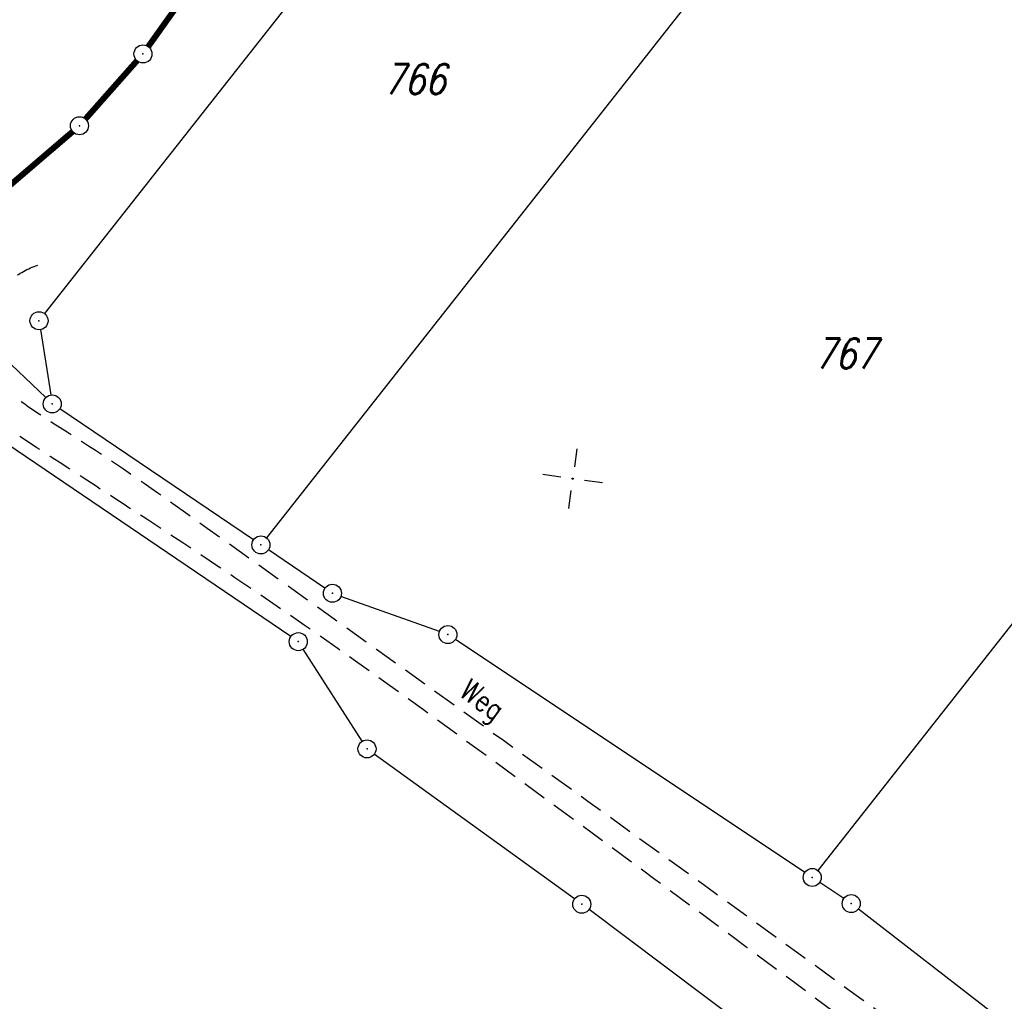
# Model space of a CAD drawing. Extents: x 0 to 1135, y 0 to 594.
# Tile 74 of 153: x 717 to 798, y 406 to 487. Entities that reach past the tile are written whole.
import ezdxf

# ---------------------------------------------------------------- set-up
doc = ezdxf.new("R2010")
doc.units = 0
doc.header["$LTSCALE"] = 2
doc.header["$MEASUREMENT"] = 0
doc.linetypes.add('AUSGEZOGEN', pattern=[0])
doc.linetypes.add('GESTRICH-X2', pattern=[1.5, 1, -0.5])
doc.layers.get('0').update_dxf_attribs({"color": 8, "linetype": 'AUSGEZOGEN'})
for name, color, linetype in [('BOESCHG', 8, 'AUSGEZOGEN'), ('FLSTNR', 8, 'AUSGEZOGEN'), ('GRENZL', 8, 'AUSGEZOGEN'), ('GRENZL-BAB', 7, 'AUSGEZOGEN'), ('GRENZP', 8, 'AUSGEZOGEN'), ('GRENZP-BAB', 7, 'AUSGEZOGEN'), ('NETZ', 250, 'AUSGEZOGEN'), ('WEG', 8, 'GESTRICH-X2')]:
    doc.layers.add(name, color=color, linetype=linetype)
doc.styles.add('ROMANS', font='romans.shx', dxfattribs={"width": 0.8})

# ---------------------------------------------------------------- blocks, each defined once
blk = doc.blocks.new('IKR')
at = {"color": 0}
for p, q in [((0, 1), (0, 2.5)), ((-2.5, 0), (-1, 0)), ((1, 0), (2.5, 0)), ((0, -2.5), (0, -1))]:
    blk.add_line(p, q, dxfattribs=at)
blk.add_circle((0, 0), 0.05, dxfattribs=at)
blk.add_point((0, 0), dxfattribs=at)
blk = doc.blocks.new('GST')
at = {"color": 0}
blk.add_circle((0, 0), 0.75, dxfattribs=at)
blk.add_point((0, 0), dxfattribs=at)

msp = doc.modelspace()

# ---------------------------------------------------------------- linework, layer by layer
at = {"layer": 'BOESCHG'}
msp.add_lwpolyline([(572.212, 351.814, 0.000002), (566.958, 351.798, 0.000356), (566.746, 351.798, 0.000312), (551.073, 351.72, -0.000252), (531.623, 351.621, -0.000033), (528.26, 351.605, -0.000054), (526.188, 351.596, -0.000954), (524.59, 351.593, -0.000172), (515.717, 351.592, -0.001167)], format="xyb", dxfattribs=at)
msp.add_lwpolyline([(572.212, 351.814, 0.000002), (566.958, 351.798, 0.000356), (566.746, 351.798, 0.000312), (551.073, 351.72, -0.000252), (531.623, 351.621, -0.000033), (528.26, 351.605, -0.000054), (526.188, 351.596, -0.000954), (524.59, 351.593, -0.000172), (515.717, 351.592, -0.001167)], format="xyb", dxfattribs=at)
at = {"layer": 'GRENZL'}
for p, q in [((758.646, 513.516), (718.644, 462.737)), ((758.646, 513.516), (718.644, 462.737)), ((784.75, 504.582), (737.1, 444.101)), ((784.75, 504.582), (737.1, 444.101)), ((727.264, 484.933), (731.045, 490.234)), ((722.046, 478.917), (726.332, 483.761)), ((714.486, 472.31), (720.979, 477.867)), ((825.501, 470.443), (782.952, 416.449)), ((825.501, 470.443), (782.952, 416.449)), ((718.737, 455.752), (707.769, 466.223)), ((718.737, 455.752), (707.769, 466.223)), ((718.298, 461.407), (719.162, 455.975)), ((718.298, 461.407), (719.162, 455.975)), ((736.014, 443.931), (719.901, 454.815)), ((736.014, 443.931), (719.901, 454.815)), ((739.126, 435.886), (712.955, 453.627)), ((739.126, 435.886), (712.955, 453.627)), ((741.968, 439.906), (737.257, 443.091)), ((741.968, 439.906), (737.257, 443.091)), ((751.487, 436.306), (743.296, 439.233)), ((751.487, 436.306), (743.296, 439.233)), ((781.864, 416.276), (752.817, 435.637)), ((781.864, 416.276), (752.817, 435.637)), ((745.058, 427.185), (740.152, 434.834)), ((745.058, 427.185), (740.152, 434.834)), ((762.718, 414.078), (746.07, 426.115)), ((762.718, 414.078), (746.07, 426.115)), ((785.112, 414.109), (783.111, 415.443)), ((785.112, 414.109), (783.111, 415.443)), ((805.581, 381.973), (763.926, 413.188)), ((805.581, 381.973), (763.926, 413.188)), ((800.261, 402.462), (786.329, 413.234)), ((800.261, 402.462), (786.329, 413.234))]:
    msp.add_line(p, q, dxfattribs=at)
at = {"layer": 'GRENZL-BAB', "const_width": 0.5}
for points in [[(727.264, 484.933), (731.045, 490.234)], [(722.046, 478.917), (726.332, 483.761)], [(714.486, 472.31), (720.979, 477.867)]]:
    msp.add_lwpolyline(points, dxfattribs=at)
at = {"layer": 'WEG', "flags": 128}
for points in [[(950, 366.584, 0.008127), (948.724, 366.568, 0.030605), (935.942, 365.421, -0.027389), (921.669, 364.047, -0.004705), (899.908, 363.355, 0.005077), (879.739, 362.699, 0.010202), (866.135, 361.84, -0.011134), (853.668, 361.075, -0.03961), (845.254, 361.414, -0.077405), (841.087, 362.585, -0.031198), (837.854, 364.312, -0.021591), (833.474, 367.285, -0.008054), (824.096, 374.498, 0.005969), (811.484, 384.282, 0.004715), (750.154, 429.794, 0.012935), (727.222, 445.588, 0.000045), (720.98, 449.652, -0.000047), (715.028, 453.528, -0.000095), (709.849, 456.902, 0.000046), (699.222, 463.827, 0.026567), (696.451, 465.43, 0.010116), (688.888, 469.092)], [(950, 366.584, 0.008127), (948.724, 366.568, 0.030605), (935.942, 365.421, -0.027389), (921.669, 364.047, -0.004705), (899.908, 363.355, 0.005077), (879.739, 362.699, 0.010202), (866.135, 361.84, -0.011134), (853.668, 361.075, -0.03961), (845.254, 361.414, -0.077405), (841.087, 362.585, -0.031198), (837.854, 364.312, -0.021591), (833.474, 367.285, -0.008054), (824.096, 374.498, 0.005969), (811.484, 384.282, 0.004715), (750.154, 429.794, 0.012935), (727.222, 445.588, 0.000045), (720.98, 449.652, -0.000047), (715.028, 453.528, -0.000095), (709.849, 456.902, 0.000046), (699.222, 463.827, 0.026567), (696.451, 465.43, 0.010116), (688.888, 469.092)], [(950, 369.108, 0.007172), (948.828, 369.089, 0.029886), (935.81, 367.913, -0.027193), (921.513, 366.543, -0.004679), (899.703, 365.851, 0.005082), (879.622, 365.196, 0.010316), (865.952, 364.329, -0.01155), (853.74, 363.585, -0.039319), (845.811, 363.908, -0.077764), (841.931, 365.001, -0.030841), (838.972, 366.586, -0.021039), (834.899, 369.344, -0.009677), (824.713, 377.194, 0.008407), (813.013, 386.26, 0.003828), (784.881, 406.976, 0.001931), (728.642, 447.398, 0.014628), (719.357, 453.616, -0.029276), (714.808, 456.859, -0.107618), (713.836, 458.065, -0.080311), (713.218, 460.037, -0.108729), (713.318, 461.404, -0.05565), (714.354, 463.85, -0.098678), (715.797, 465.533, -0.084058), (718.079, 466.772)], [(950, 369.108, 0.007172), (948.828, 369.089, 0.029886), (935.81, 367.913, -0.027193), (921.513, 366.543, -0.004679), (899.703, 365.851, 0.005082), (879.622, 365.196, 0.010316), (865.952, 364.329, -0.01155), (853.74, 363.585, -0.039319), (845.811, 363.908, -0.077764), (841.931, 365.001, -0.030841), (838.972, 366.586, -0.021039), (834.899, 369.344, -0.009677), (824.713, 377.194, 0.008407), (813.013, 386.26, 0.003828), (784.881, 406.976, 0.001931), (728.642, 447.398, 0.014628), (719.357, 453.616, -0.029276), (714.808, 456.859, -0.107618), (713.836, 458.065, -0.080311), (713.218, 460.037, -0.108729), (713.318, 461.404, -0.05565), (714.354, 463.85, -0.098678), (715.797, 465.533, -0.084058), (718.079, 466.772)]]:
    msp.add_lwpolyline(points, format="xyb", dxfattribs=at)

# ---------------------------------------------------------------- block references
at = {"layer": 'GRENZP'}
for p in [(726.829, 484.323), (721.549, 478.355), (718.18, 462.147), (718.18, 462.147), (719.28, 455.234), (719.28, 455.234), (736.636, 443.511), (736.636, 443.511), (742.59, 439.486), (742.59, 439.486), (752.193, 436.053), (752.193, 436.053), (739.747, 435.465), (739.747, 435.465), (745.462, 426.554), (745.462, 426.554), (782.488, 415.86), (782.488, 415.86), (763.326, 413.638), (763.326, 413.638), (785.735, 413.692), (785.735, 413.692)]:
    msp.add_blockref('GST', p, dxfattribs=at)
at = {"layer": 'GRENZP-BAB'}
for p in [(726.829, 484.323), (721.549, 478.355)]:
    msp.add_blockref('GST', p, dxfattribs=at)
at = {"layer": 'NETZ', "rotation": 171.9288}
msp.add_blockref('IKR', (762.568, 449.012), dxfattribs=at)
msp.add_blockref('IKR', (762.568, 449.012), dxfattribs=at)

# ---------------------------------------------------------------- texts
at = {"layer": 'FLSTNR', "style": 'ROMANS', "oblique": 15, "width": 0.8}
for s, p in [('766', (746.851, 480.985)), ('766', (746.851, 480.985)), ('767', (782.692, 458.18)), ('767', (782.692, 458.18))]:
    msp.add_text(s, height=2.5, dxfattribs=at).set_placement(p)
at = {"layer": 'WEG', "style": 'ROMANS', "width": 0.8}
msp.add_text('Weg', height=1.8, rotation=324.15831, dxfattribs=at).set_placement((753.029, 431.018))
msp.add_text('Weg', height=1.8, rotation=324.15831, dxfattribs=at).set_placement((753.029, 431.018))

doc.saveas('drawing.dxf')
